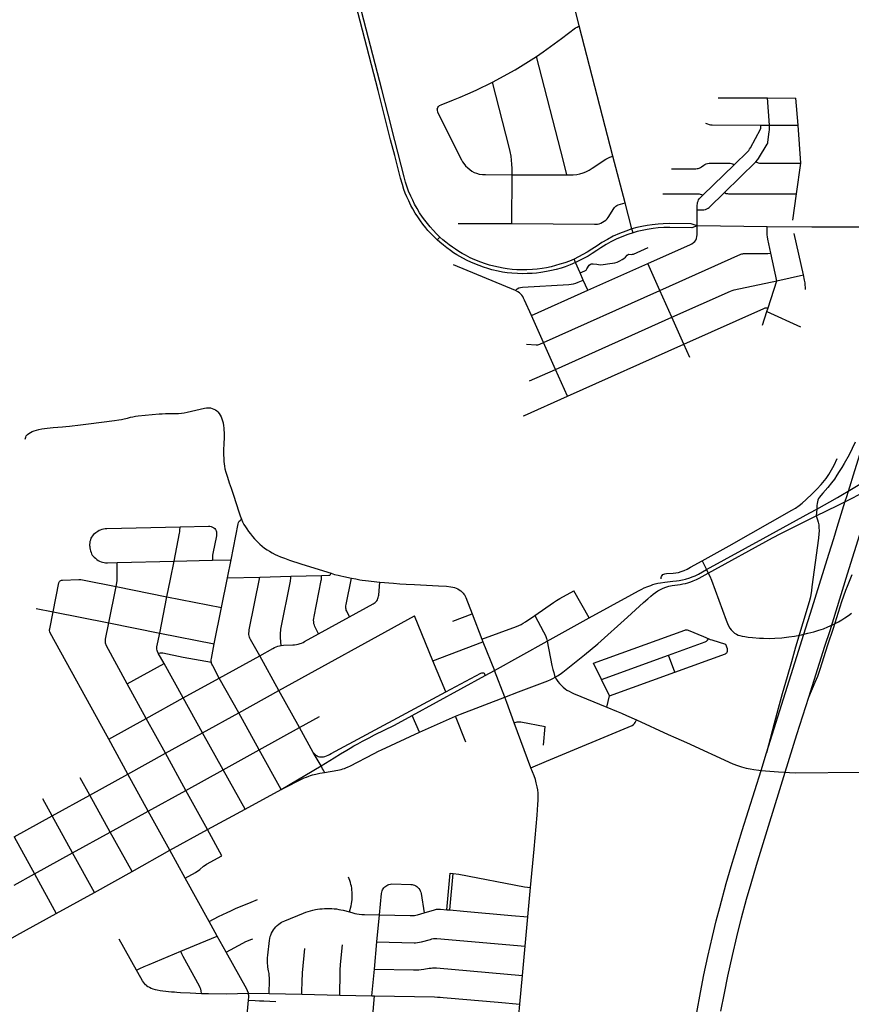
# Model space of a CAD drawing. Extents: x 1410746 to 1533160, y 578873 to 704954.
# Tile 30 of 227: x 1473799 to 1481427, y 612188 to 621221. Entities that reach past the tile are written whole.
import ezdxf

# ---------------------------------------------------------------- set-up
doc = ezdxf.new("R2010")
doc.units = 0
doc.header["$MEASUREMENT"] = 0
doc.layers.add('MC_STREETS', color=254, linetype='CONTINUOUS')

msp = doc.modelspace()

# ---------------------------------------------------------------- linework, layer by layer
at = {"layer": 'MC_STREETS'}
for p, q in [((1479240.46955, 619969.123575), (1478932.5395, 621162.871325)), ((1478786.45695, 619922.124575), (1478539.5636, 620882.492575)), ((1480206.658575, 620505.297225), (1480659.607725, 620502.493925)), ((1480659.607725, 620502.493925), (1480918.107025, 620501.3654)), ((1480676.133775, 620253.0261), (1480659.607725, 620502.493925)), ((1480940.437625, 620252.6356), (1480918.107025, 620501.3654)), ((1480598.96925, 620253.1858), (1480676.133775, 620253.0261)), ((1480676.133775, 620253.0261), (1480940.437625, 620252.6356)), ((1480963.573025, 619904.097725), (1480940.437625, 620252.6356)), ((1478818.1132, 619796.214675), (1478786.45695, 619922.124575)), ((1479351.519875, 619542.022775), (1479240.46955, 619969.123575)), ((1480264.96625, 619636.421625), (1480552.3676, 619917.2155)), ((1480925.80485, 619623.068025), (1480963.573025, 619904.097725)), ((1480064.821725, 619610.31155), (1480353.065125, 619889.924325)), ((1478313.4285, 619349.544775), (1478316.2999, 619798.605075)), ((1478316.2999, 619798.605075), (1478818.1132, 619796.214675)), ((1480889.947775, 619381.3046), (1480925.80485, 619623.068025)), ((1479415.227, 619301.32295), (1479351.519875, 619542.022775)), ((1480012.863275, 619328.75475), (1480012.41405, 619477.816625)), ((1479425.136675, 619266.29345), (1479415.227, 619301.32295)), ((1480655.204325, 619320.610275), (1480012.863275, 619328.75475)), ((1477629.298, 619200.9885), (1477654.025275, 619225.3819)), ((1480987.976925, 618881.023175), (1480904.41225, 619259.327825)), ((1478898.633725, 618993.896725), (1478884.89445, 619025.28175)), ((1480743.7672, 618825.20645), (1480687.642275, 619078.6167)), ((1478348.19755, 618734.92775), (1477778.4306, 618972.425225)), ((1478940.415125, 618898.005175), (1478898.633725, 618993.896725)), ((1479009.6928, 618739.340425), (1479562.227025, 618983.253575)), ((1479671.96485, 618736.3723), (1479562.227025, 618983.253575)), ((1478968.682125, 618831.15525), (1478940.415125, 618898.005175)), ((1479009.6928, 618739.340425), (1478968.682125, 618831.15525)), ((1480664.05465, 618577.1142), (1480743.7672, 618825.20645)), ((1480743.7672, 618825.20645), (1480987.976925, 618881.023175)), ((1478493.460675, 618506.107425), (1479009.6928, 618739.340425)), ((1478604.117575, 618259.28435), (1479671.96485, 618736.3723)), ((1479781.87215, 618490.89415), (1479671.96485, 618736.3723)), ((1480653.548175, 618544.17545), (1480664.05465, 618577.1142)), ((1478604.117575, 618259.28435), (1478493.460675, 618506.107425)), ((1478713.69175, 618012.21105), (1479781.87215, 618490.89415)), ((1479892.204575, 618245.0465), (1479781.87215, 618490.89415)), ((1480611.205425, 618417.839875), (1480653.548175, 618544.17545)), ((1480653.548175, 618544.17545), (1480961.514125, 618401.96945)), ((1478713.69175, 618012.21105), (1478604.117575, 618259.28435)), ((1478824.33895, 617766.71375), (1479892.204575, 618245.0465)), ((1479945.86875, 618121.768825), (1479892.204575, 618245.0465)), ((1478474.1884, 617906.357), (1478713.69175, 618012.21105)), ((1478824.33895, 617766.71375), (1478713.69175, 618012.21105)), ((1481110.21395, 616729.155325), (1481105.89795, 616668.600625)), ((1474691.737575, 616239.882575), (1475216.64775, 616252.843325)), ((1475216.64775, 616252.843325), (1475561.90615, 616261.923175)), ((1475705.759925, 616100.661075), (1475738.14075, 616264.695475)), ((1480060.132375, 616257.7032), (1480099.68255, 616175.9538)), ((1476001.442325, 616107.30965), (1476286.104175, 616114.693425)), ((1476286.104175, 616114.693425), (1476567.093775, 616121.203825)), ((1480099.68255, 616175.9538), (1480115.029375, 616143.3932)), ((1474615.69745, 615686.6981), (1474682.574225, 616021.0608)), ((1474682.574225, 616021.0608), (1475150.3128, 615927.089525)), ((1475650.7683, 615828.2459), (1475705.759925, 616100.661075)), ((1475705.759925, 616100.661075), (1476001.442325, 616107.30965)), ((1479022.67595, 615731.974275), (1478880.69485, 615981.818025)), ((1475083.49805, 615593.2336), (1475150.3128, 615927.089525)), ((1475150.3128, 615927.089525), (1475650.7683, 615828.2459)), ((1473948.69715, 615819.656), (1474105.922175, 615788.561025)), ((1474105.922175, 615788.561025), (1474615.69745, 615686.6981)), ((1475583.348175, 615493.65145), (1475650.7683, 615828.2459)), ((1476176.9672, 615066.44075), (1477419.9405, 615750.90915)), ((1477589.097175, 615338.711275), (1477419.9405, 615750.90915)), ((1477772.66205, 615703.350075), (1477949.9372, 615770.8972)), ((1477949.9372, 615770.8972), (1478038.076375, 615537.9336)), ((1474615.69745, 615686.6981), (1475083.49805, 615593.2336)), ((1476541.0041, 615586.9687), (1476823.025825, 615742.468425)), ((1478636.0689, 615518.451875), (1479022.67595, 615731.974275)), ((1475083.49805, 615593.2336), (1475583.348175, 615493.65145)), ((1477589.097175, 615338.711275), (1478047.633125, 615514.495925)), ((1478038.076375, 615537.9336), (1478047.633125, 615514.495925)), ((1478047.633125, 615514.495925), (1478155.3524, 615250.317275)), ((1478155.3524, 615250.317275), (1478636.0689, 615518.451875)), ((1475124.2912, 615313.2606), (1475070.373575, 615408.432825)), ((1479135.861525, 615169.124025), (1479751.676475, 615391.2464)), ((1479808.61765, 615235.58755), (1479751.676475, 615391.2464)), ((1474786.270375, 615126.54185), (1475124.2912, 615313.2606)), ((1475299.628175, 614998.611125), (1475124.2912, 615313.2606)), ((1475629.969475, 615180.846925), (1476000.489375, 615384.8751)), ((1476176.9672, 615066.44075), (1476000.489375, 615384.8751)), ((1477707.434025, 615053.11155), (1477589.097175, 615338.711275)), ((1479135.861525, 615169.124025), (1479062.34015, 615318.844375)), ((1478068.811625, 615205.701525), (1478155.3524, 615250.317275)), ((1478248.808425, 615005.271075), (1478155.3524, 615250.317275)), ((1479210.6852, 615019.019625), (1479808.61765, 615235.58755)), ((1474959.4108, 614811.191625), (1474786.270375, 615126.54185)), ((1475299.628175, 614998.611125), (1475629.969475, 615180.846925)), ((1475808.02105, 614861.6989), (1475629.969475, 615180.846925)), ((1477399.323275, 614837.303375), (1478068.811625, 615205.701525)), ((1479210.6852, 615019.019625), (1479135.861525, 615169.124025)), ((1475808.02105, 614861.6989), (1476176.9672, 615066.44075)), ((1476364.466875, 614726.50125), (1476176.9672, 615066.44075)), ((1474959.4108, 614811.191625), (1475299.628175, 614998.611125)), ((1475476.3132, 614679.914075), (1475299.628175, 614998.611125)), ((1479184.8778, 614915.315125), (1479210.6852, 615019.019625)), ((1475476.3132, 614679.914075), (1475808.02105, 614861.6989)), ((1475995.3372, 614522.441), (1475808.02105, 614861.6989)), ((1474615.84835, 614621.208), (1474959.4108, 614811.191625)), ((1475136.35455, 614491.400775), (1474959.4108, 614811.191625)), ((1476364.466875, 614726.50125), (1476548.332025, 614827.428275)), ((1477465.94, 614685.888475), (1477399.323275, 614837.303375)), ((1477465.94, 614685.888475), (1477796.6393, 614830.963725)), ((1477890.63895, 614593.646225), (1477796.6393, 614830.963725)), ((1478488.5109, 614358.597725), (1478335.82535, 614770.270925)), ((1475136.35455, 614491.400775), (1475476.3132, 614679.914075)), ((1475664.7844, 614340.059825), (1475476.3132, 614679.914075)), ((1475995.3372, 614522.441), (1476364.466875, 614726.50125)), ((1476492.51415, 614498.592825), (1476364.466875, 614726.50125)), ((1478603.94205, 614566.305425), (1478619.9032, 614737.90815)), ((1474789.589125, 614300.194125), (1474615.84835, 614621.208)), ((1474789.589125, 614300.194125), (1475136.35455, 614491.400775)), ((1475323.50995, 614151.021025), (1475136.35455, 614491.400775)), ((1475664.7844, 614340.059825), (1475995.3372, 614522.441)), ((1476197.088275, 614159.89555), (1475995.3372, 614522.441)), ((1476563.115575, 614375.64115), (1476492.51415, 614498.592825)), ((1475323.50995, 614151.021025), (1475664.7844, 614340.059825)), ((1475866.68095, 613977.81035), (1475664.7844, 614340.059825)), ((1476197.088275, 614159.89555), (1476563.115575, 614375.64115)), ((1474441.158025, 614107.1553), (1474354.17885, 614265.74905)), ((1474441.158025, 614107.1553), (1474789.589125, 614300.194125)), ((1474977.311875, 613960.10745), (1474789.589125, 614300.194125)), ((1474977.311875, 613960.10745), (1475323.50995, 614151.021025)), ((1475522.3483, 613791.229725), (1475323.50995, 614151.021025)), ((1475866.68095, 613977.81035), (1476197.088275, 614159.89555)), ((1474096.307825, 613916.51555), (1474010.0231, 614074.1086)), ((1474096.307825, 613916.51555), (1474441.158025, 614107.1553)), ((1474630.0333, 613767.986575), (1474441.158025, 614107.1553)), ((1474630.0333, 613767.986575), (1474977.311875, 613960.10745)), ((1475176.3964, 613601.187775), (1474977.311875, 613960.10745)), ((1475522.3483, 613791.229725), (1475866.68095, 613977.81035)), ((1473747.92245, 613723.83455), (1474096.307825, 613916.51555)), ((1474283.6362, 613576.912325), (1474096.307825, 613916.51555)), ((1474283.6362, 613576.912325), (1474630.0333, 613767.986575)), ((1474830.062375, 613406.4887), (1474630.0333, 613767.986575)), ((1475176.3964, 613601.187775), (1475522.3483, 613791.229725)), ((1475654.3177, 613551.444675), (1475522.3483, 613791.229725)), ((1473747.92245, 613723.83455), (1473935.41935, 613384.3185)), ((1474830.062375, 613406.4887), (1475176.3964, 613601.187775)), ((1475318.25095, 613346.771775), (1475176.3964, 613601.187775)), ((1473935.41935, 613384.3185), (1474283.6362, 613576.912325)), ((1474484.195, 613214.0155), (1474283.6362, 613576.912325)), ((1474484.195, 613214.0155), (1474830.062375, 613406.4887)), ((1473748.276125, 613280.336975), (1473935.41935, 613384.3185)), ((1473935.41935, 613384.3185), (1474134.061525, 613021.55295)), ((1475537.31955, 612947.588375), (1475318.25095, 613346.771775)), ((1477743.9223, 613053.532375), (1477773.746925, 613388.9086)), ((1478460.615725, 612989.988025), (1478485.1433, 613258.991275)), ((1474134.061525, 613021.55295), (1474484.195, 613214.0155)), ((1477717.7648, 613055.745725), (1477743.9223, 613053.532375)), ((1477076.24435, 612760.8502), (1477098.839925, 613008.55905)), ((1478309.635525, 613003.062775), (1478460.615725, 612989.988025)), ((1478436.275875, 612721.067), (1478460.615725, 612989.988025)), ((1475611.6202, 612813.41305), (1475537.31955, 612947.588375)), ((1474870.63085, 612502.336175), (1474713.0438, 612784.817025)), ((1475693.569425, 612665.377525), (1475611.6202, 612813.41305)), ((1477053.166275, 612511.55995), (1477076.24435, 612760.8502)), ((1478411.6054, 612452.341525), (1478436.275875, 612721.067)), ((1477028.6818, 612267.3232), (1477053.166275, 612511.55995)), ((1478387.984525, 612189.6322), (1478411.6054, 612452.341525)), ((1475880.335125, 612026.236475), (1475898.332775, 612226.86005)), ((1475896.69065, 612290.885475), (1476088.14295, 612286.62695)), ((1476088.14295, 612286.62695), (1476387.382225, 612280.3063)), ((1476387.382225, 612280.3063), (1476734.18915, 612273.332375)), ((1476734.18915, 612273.332375), (1477028.6818, 612267.3232)), ((1477028.6818, 612267.3232), (1477055.12175, 612266.783675)), ((1477036.0302, 612049.57185), (1477055.12175, 612266.783675)), ((1478355.556725, 611822.26375), (1478387.984525, 612189.6322))]:
    msp.add_line(p, q, dxfattribs=at)
for points in [[(1478932.5395, 621162.871325), (1478851.30285, 621491.11765), (1478664.4309, 622220.189975)], [(1477629.298, 619200.9885), (1477594.5044, 619234.10655), (1477565.85135, 619263.735775), (1477544.3913, 619287.1098), (1477524.6765, 619311.134275), (1477496.912775, 619345.552175), (1477474.96595, 619375.121675), (1477449.769825, 619411.311575), (1477427.21045, 619446.18885), (1477405.21525, 619484.39845), (1477387.645275, 619517.435375), (1477367.188225, 619558.38365), (1477350.6005, 619594.890225), (1477335.624125, 619630.666375), (1477323.742175, 619662.575825), (1477309.480375, 619707.48665), (1477292.1973, 619766.659175), (1477239.1764, 619974.9347), (1477201.3931, 620118.781075), (1477086.002475, 620571.6668), (1476798.80515, 621682.5855)], [(1477654.025275, 619225.3819), (1477622.626, 619256.369475), (1477590.9892, 619289.763875), (1477565.36965, 619319.455775), (1477538.55415, 619350.693975), (1477514.82655, 619381.15905), (1477494.321225, 619410.452375), (1477467.960725, 619449.577575), (1477443.658275, 619488.300575), (1477421.085825, 619529.175825), (1477403.804875, 619564.53525), (1477385.93595, 619601.444825), (1477366.895275, 619647.1424), (1477354.1222, 619683.711275), (1477338.853175, 619731.62765), (1477325.966925, 619777.656625), (1477240.945425, 620111.557225), (1477177.660425, 620355.45495), (1477120.30045, 620579.863775), (1476833.30765, 621691.3377)], [(1478769.614975, 621047.472575), (1478898.8557, 621144.84675), (1478911.95565, 621153.2751), (1478932.5395, 621162.871325)], [(1478539.5636, 620882.492575), (1478602.27555, 620925.419975), (1478769.614975, 621047.472575)], [(1478137.519275, 620646.8721), (1478343.484075, 620759.369725), (1478539.5636, 620882.492575)], [(1477629.599425, 620400.34235), (1477635.741375, 620414.432725), (1477641.88335, 620423.826325), (1477650.91565, 620432.13605), (1477663.92215, 620439.723175), (1477777.304275, 620484.452475), (1477840.10675, 620509.93425), (1477910.104525, 620540.1784), (1477986.183125, 620573.683925), (1478137.519275, 620646.8721)], [(1478316.2999, 619798.605075), (1478316.25105, 619856.796425), (1478314.22, 619895.38625), (1478311.17345, 619932.452775), (1478306.095825, 619969.01155), (1478298.479425, 620012.678975), (1478289.8475, 620051.77655), (1478137.519275, 620646.8721)], [(1477629.599425, 620400.34235), (1477628.51555, 620387.697125), (1477630.6833, 620374.329325), (1477637.18655, 620358.793775), (1477852.240925, 619934.416425), (1477862.31035, 619916.36085), (1477873.07425, 619901.083075), (1477889.740925, 619881.291425), (1477909.18535, 619861.846975), (1477928.282575, 619845.527525), (1477947.727025, 619830.9442), (1477968.56035, 619819.833075), (1477990.782575, 619811.49975), (1478014.740925, 619804.902525), (1478043.907575, 619800.73585), (1478071.716725, 619799.317675), (1478316.2999, 619798.605075)], [(1480088.6145, 620272.557825), (1480108.1037, 620264.2053), (1480122.277675, 620259.9025), (1480136.45165, 620257.624525), (1480150.6154, 620256.789175), (1480598.96925, 620253.1858)], [(1480353.065125, 619889.924325), (1480476.886325, 620011.5751), (1480486.058825, 620021.876525), (1480493.9613, 620032.460175), (1480501.24235, 620044.82275), (1480593.235925, 620216.179725), (1480596.6238, 620226.603975), (1480598.048475, 620238.6171), (1480598.96925, 620253.1858)], [(1480552.3676, 619917.2155), (1480569.582475, 619937.02475), (1480576.907175, 619946.93745), (1480656.7941, 620077.68255), (1480659.31315, 620083.28045), (1480661.41235, 620089.9979), (1480662.951775, 620098.11485), (1480674.26665, 620193.19035), (1480676.183575, 620209.397), (1480676.948675, 620223.991975), (1480676.133775, 620253.0261)], [(1478818.1132, 619796.214675), (1478848.4061, 619796.4784), (1478877.343525, 619797.6665), (1478909.40065, 619801.575925), (1478938.5909, 619807.830975), (1478967.2599, 619816.43165), (1478991.237575, 619825.292975), (1479022.51285, 619840.40935), (1479050.9212, 619857.871375), (1479174.61665, 619940.65135), (1479187.085925, 619948.222), (1479199.48225, 619954.57935), (1479211.10045, 619959.363325), (1479240.46955, 619969.123575)], [(1479778.80355, 619853.8002), (1480001.951475, 619853.000025), (1480013.540725, 619854.2309), (1480022.914175, 619855.897275), (1480032.7042, 619859.23005), (1480043.952325, 619864.645825), (1480054.57555, 619871.311375), (1480073.947325, 619886.308875), (1480084.15395, 619892.974425), (1480096.026975, 619898.1819), (1480109.149775, 619901.931275), (1480123.5224, 619903.38935), (1480139.353075, 619904.22255), (1480317.1114, 619903.4803), (1480328.46365, 619902.2783), (1480339.7263, 619898.86905), (1480353.065125, 619889.924325)], [(1480552.3676, 619917.2155), (1480572.743225, 619907.119675), (1480585.755575, 619903.996725), (1480599.285375, 619903.50055), (1480963.573025, 619904.097725)], [(1480012.41405, 619477.816625), (1480061.908375, 619475.9639), (1480073.7801, 619477.14625), (1480089.16995, 619479.669375), (1480101.6097, 619484.433525), (1480113.5201, 619490.52105), (1480124.107125, 619498.461325), (1480264.96625, 619636.421625)], [(1480264.96625, 619636.421625), (1480280.724425, 619626.84315), (1480290.3029, 619624.68025), (1480302.044425, 619623.87075), (1480925.80485, 619623.068025)], [(1479698.947825, 619623.458325), (1480030.98175, 619622.5385), (1480042.3537, 619621.129475), (1480053.17165, 619618.078275), (1480064.821725, 619610.31155)], [(1480012.41405, 619477.816625), (1480014.111475, 619519.992125), (1480015.252225, 619532.426025), (1480017.22175, 619544.959325), (1480021.160775, 619556.77645), (1480027.06935, 619568.23545), (1480034.768375, 619580.052575), (1480043.613375, 619590.4664), (1480064.821725, 619610.31155)], [(1478313.4285, 619349.544775), (1479070.3151, 619343.740525), (1479083.760225, 619344.729125), (1479098.589375, 619345.91545), (1479113.41855, 619349.27675), (1479129.236325, 619354.2198), (1479146.240425, 619361.93095), (1479161.267325, 619371.026175), (1479175.107875, 619381.9009), (1479186.57575, 619393.3688), (1479196.461875, 619405.627575), (1479247.77445, 619487.26535), (1479254.21785, 619496.832825), (1479260.66125, 619503.861975), (1479267.299925, 619509.914875), (1479276.672125, 619516.748775), (1479289.277975, 619522.688075), (1479351.519875, 619542.022775)], [(1477820.9839, 619352.351225), (1477881.188525, 619351.9887), (1478313.4285, 619349.544775)], [(1479415.227, 619301.32295), (1479357.6127, 619280.81225), (1479301.809575, 619259.357725), (1479244.26945, 619233.9623), (1479190.45, 619205.142875), (1479139.75555, 619175.9762), (1479094.9639, 619147.503975), (1479047.741675, 619116.253975), (1479003.1942, 619088.425725), (1478964.061125, 619065.2123), (1478925.866675, 619045.073425), (1478884.89445, 619025.28175)], [(1480012.863275, 619328.75475), (1479959.20685, 619347.17895), (1479761.977775, 619349.934525), (1479701.610825, 619348.68685), (1479655.033325, 619346.115075), (1479601.43645, 619339.8093), (1479555.57545, 619332.66515), (1479506.2576, 619323.6773), (1479459.15355, 619313.18205), (1479415.227, 619301.32295)], [(1480012.863275, 619328.75475), (1479964.37855, 619310.977), (1479764.069575, 619314.306175), (1479706.786825, 619313.40845), (1479655.38055, 619310.003975), (1479609.2, 619304.79565), (1479555.033325, 619296.4623), (1479507.811125, 619287.434525), (1479464.061125, 619277.365075), (1479425.136675, 619266.29345)], [(1479562.227025, 618983.253575), (1479952.650675, 619159.121725), (1479965.84275, 619165.71775), (1479980.6838, 619175.6118), (1479991.127525, 619186.605175), (1479999.922225, 619199.247575), (1480006.243425, 619213.264125), (1480011.465275, 619230.303875), (1480013.1143, 619248.44295), (1480012.863275, 619328.75475)], [(1480687.642275, 619078.6167), (1480661.26215, 619206.420325), (1480657.62745, 619230.04585), (1480656.113, 619247.916425), (1480655.204325, 619269.421675), (1480655.204325, 619320.610275)], [(1482019.51315, 619317.8521), (1481925.403025, 619317.681625), (1481828.845975, 619317.506725), (1481066.2463, 619316.1253), (1480655.204325, 619320.610275)], [(1478898.633725, 618993.896725), (1478849.477775, 618972.8512), (1478803.357075, 618953.99595), (1478764.702625, 618941.11115), (1478721.44645, 618929.146675), (1478678.190275, 618918.5627), (1478630.033325, 618909.309525), (1478578.64445, 618900.9762), (1478538.366675, 618896.4623), (1478501.218175, 618893.35625), (1478452.95, 618890.90675), (1478412.672225, 618890.2123), (1478364.061125, 618891.948425), (1478314.408325, 618895.073425), (1478269.616675, 618899.5873), (1478228.64445, 618905.8373), (1478186.63055, 618913.823425), (1478131.422225, 618927.017875), (1478092.533325, 618937.78175), (1478052.95, 618949.934525), (1478014.408325, 618964.517875), (1477974.13055, 618979.448425), (1477938.01945, 618994.7262), (1477904.3389, 619011.04565), (1477864.408325, 619031.878975), (1477836.63055, 619047.15675), (1477810.241675, 619063.128975), (1477778.991675, 619082.573425), (1477749.825, 619102.7123), (1477718.575, 619126.323425), (1477686.957875, 619150.706175), (1477652.141, 619180.15935), (1477629.298, 619200.9885)], [(1478884.89445, 619025.28175), (1478841.14445, 619006.184525), (1478798.6477, 618990.723175), (1478755.030275, 618976.720075), (1478714.061125, 618964.17065), (1478673.2339, 618953.430275), (1478632.811125, 618945.073425), (1478590.45, 618938.128975), (1478546.528025, 618932.534825), (1478503.991675, 618928.40675), (1478450.8653, 618925.4653), (1478409.547225, 618925.628975), (1478358.158325, 618926.67065), (1478315.9177, 618930.38875), (1478270.311125, 618935.003975), (1478233.852775, 618940.559525), (1478191.14445, 618948.892875), (1478147.269075, 618959.568375), (1478109.547225, 618969.03175), (1478073.0889, 618980.8373), (1478028.991675, 618995.767875), (1477974.477775, 619017.990075), (1477932.116675, 619036.740075), (1477889.1036, 619059.127), (1477856.76945, 619076.67065), (1477827.562425, 619094.8606), (1477796.352775, 619114.517875), (1477767.88055, 619133.615075), (1477738.405075, 619155.44955), (1477708.50555, 619178.753975), (1477680.727775, 619202.017875), (1477654.025275, 619225.3819)], [(1479425.136675, 619266.29345), (1479378.723975, 619251.32895), (1479322.39445, 619229.79565), (1479269.616675, 619206.878975), (1479220.311125, 619181.878975), (1479179.864675, 619159.187375), (1479131.075, 619129.1012), (1479091.8389, 619103.40675), (1479048.783325, 619074.5873), (1479012.672225, 619052.017875), (1478975.643725, 619031.75885), (1478940.10705, 619013.49905), (1478898.633725, 618993.896725)], [(1478940.415125, 618898.005175), (1478981.9378, 618916.5851), (1478993.750775, 618924.228775), (1479001.741925, 618933.957125), (1479008.690725, 618944.7278), (1479016.334425, 618960.710075), (1479023.630675, 618970.090975), (1479034.40135, 618978.0821), (1479045.51945, 618980.5142), (1479059.417075, 618980.5142), (1479092.076525, 618976.69235), (1479108.753675, 618973.912825), (1479127.168025, 618972.8705), (1479151.836325, 618974.6077), (1479212.9859, 618982.598825), (1479237.30675, 618987.115575), (1479256.76345, 618991.28485), (1479280.041975, 618997.5388), (1479305.0577, 619009.004325), (1479326.59905, 619020.12245), (1479341.19155, 619030.198225), (1479355.78405, 619043.053525), (1479371.07145, 619061.4679), (1479379.0626, 619067.721825), (1479387.77965, 619069.31675), (1479409.984825, 619068.069275), (1479419.365725, 619068.76415), (1479428.05175, 619070.50135), (1479565.29085, 619130.95605)], [(1479671.96485, 618736.3723), (1480415.455525, 619069.878175), (1480422.463, 619072.41065), (1480430.848825, 619074.076025), (1480439.289825, 619074.65535), (1480660.2484, 619074.78815), (1480687.642275, 619078.6167)], [(1478348.19755, 618734.92775), (1478363.3572, 618751.7718), (1478378.51685, 618759.85695), (1478393.002725, 618764.2364), (1478411.022625, 618766.88585), (1478836.432375, 618792.4428), (1478857.2657, 618794.265725), (1478878.826675, 618798.640875), (1478899.4532, 618803.901125), (1478921.86235, 618811.655625), (1478968.682125, 618831.15525)], [(1479781.87215, 618490.89415), (1480317.893575, 618730.9011), (1480334.82605, 618736.54525), (1480353.1696, 618741.13115), (1480743.7672, 618825.20645)], [(1481007.322225, 618745.726875), (1481006.5778, 618766.322725), (1481005.585225, 618784.685275), (1481003.1038, 618807.018125), (1480998.91615, 618832.20185), (1480987.976925, 618881.023175)], [(1478493.460675, 618506.107425), (1478430.70025, 618646.211575), (1478420.804425, 618666.7845), (1478413.51275, 618680.06575), (1478404.19835, 618693.760825), (1478394.013375, 618706.29285), (1478382.8963, 618715.051775), (1478368.4104, 618724.14755), (1478348.19755, 618734.92775)], [(1479892.204575, 618245.0465), (1480625.794975, 618571.80415), (1480637.694975, 618575.99315), (1480649.42785, 618578.264025), (1480664.05465, 618577.1142)], [(1478449.06285, 618244.528675), (1478537.698625, 618238.994025), (1478550.8845, 618238.36615), (1478561.872725, 618239.935875), (1478569.71415, 618243.0909), (1478604.117575, 618259.28435)], [(1480650.035075, 614495.167525), (1480927.669025, 615378.036825), (1480992.01365, 615584.4588), (1481066.858375, 615824.5658), (1481135.52655, 616043.65885), (1481177.125675, 616180.156025), (1481220.4675, 616316.432675), (1481265.7169, 616460.035875), (1481298.36745, 616565.3001), (1481372.4586, 616802.258775), (1481386.6756, 616847.727675), (1481401.81075, 616896.0437), (1481460.86745, 617084.57095), (1481524.688525, 617290.73445), (1481602.0133, 617537.1751), (1481629.1814, 617624.428), (1481658.46985, 617719.623875), (1481683.40215, 617808.0495), (1481703.9956, 617885.846975), (1481739.096975, 618034.5328)], [(1481036.732175, 615006.842775), (1481184.262475, 615472.329525), (1481232.03565, 615618.34435), (1481286.96055, 615798.85585), (1481391.3648, 616136.732525), (1481520.24245, 616547.591775), (1481615.189625, 616850.16315), (1481647.635875, 616956.3805), (1481673.13565, 617039.857525), (1481680.822675, 617067.865), (1481733.031475, 617258.0867), (1481774.69815, 617426.8367), (1481804.274575, 617562.592475), (1481835.63565, 617724.232525), (1481859.07315, 617864.3367), (1481879.90105, 618013.291725)], [(1478417.6782, 617587.814675), (1478429.662425, 617589.528625), (1478824.33895, 617766.71375)], [(1473849.929875, 617372.728725), (1473854.09655, 617390.697475), (1473859.482575, 617402.769625), (1473869.461125, 617414.6558), (1473881.700725, 617425.3329), (1473896.804875, 617434.7079), (1473913.47155, 617442.7808), (1473931.700725, 617450.3329), (1473953.3153, 617456.322475), (1473975.97155, 617462.05165), (1474002.013225, 617467.5204), (1474026.7528, 617471.42665), (1474052.013225, 617474.55165), (1474078.054875, 617477.67665), (1474106.4403, 617480.0204), (1474193.15905, 617486.5308), (1474221.804875, 617489.134975), (1474256.700725, 617492.259975), (1474357.742375, 617502.93705), (1474429.8778, 617512.05165), (1474668.419475, 617543.041225), (1474707.22155, 617548.509975), (1474731.4403, 617552.93705), (1474757.742375, 617558.4058), (1474788.211125, 617566.478725), (1474814.2528, 617573.24955), (1474837.429875, 617578.7183), (1474860.086125, 617582.62455), (1474885.34655, 617586.009975), (1475077.013225, 617603.978725), (1475106.4403, 617605.541225), (1475136.1278, 617606.5829), (1475167.1789, 617607.71675), (1475229.09655, 617607.884975), (1475255.919475, 617608.666225), (1475281.961125, 617611.009975), (1475306.700725, 617614.6558), (1475334.8381, 617620.934025), (1475492.898625, 617657.103725), (1475512.169475, 617659.7079), (1475532.22155, 617660.48915), (1475549.669475, 617658.92665), (1475563.992375, 617655.2808), (1475579.356975, 617649.0308), (1475594.200725, 617641.2183), (1475607.481975, 617631.322475), (1475617.3778, 617621.947475), (1475628.836125, 617608.666225), (1475638.816775, 617593.21125), (1475646.544475, 617578.197475), (1475653.575725, 617560.228725), (1475659.5653, 617540.9579), (1475664.020775, 617520.83995), (1475668.324225, 617495.98305), (1475671.03815, 617476.257375), (1475672.586125, 617456.322475), (1475673.61655, 617435.0396), (1475673.367375, 617414.6558), (1475673.367375, 617396.166225), (1475670.5028, 617321.166225), (1475669.200725, 617282.62455), (1475669.200725, 617235.48915), (1475670.35155, 617190.146375), (1475671.87345, 617166.942925), (1475673.80495, 617145.93175), (1475677.013225, 617124.0308), (1475682.22155, 617100.072475), (1475690.294475, 617070.384975), (1475704.617375, 617022.728725), (1475720.763225, 616971.68705), (1475737.45875, 616922.19715), (1475760.34655, 616857.884975), (1475810.606975, 616704.49955), (1475822.586125, 616669.0829), (1475834.044475, 616638.61415)], [(1481463.102825, 617344.6423), (1481408.93615, 617229.71175), (1481361.019475, 617149.1562), (1481340.533375, 617114.08675), (1481315.8806, 617074.503425), (1481295.04725, 617040.82285), (1481273.432675, 617006.9687), (1481247.1306, 616972.333275), (1481211.1931, 616928.32285), (1481167.4431, 616877.5416), (1481147.391, 616854.364525), (1481136.4535, 616840.56245), (1481127.338925, 616826.933975), (1481120.5681, 616812.177025), (1481116.66185, 616798.114525), (1481114.057675, 616781.9687), (1481112.631675, 616764.7896), (1481110.21395, 616729.155325)], [(1480060.132375, 616257.7032), (1480305.611225, 616394.03085), (1480881.832225, 616719.971225), (1480916.245425, 616740.8448), (1480948.15165, 616762.679575), (1480976.623875, 616785.94345), (1481012.04055, 616817.8879), (1481068.29055, 616871.360125), (1481109.957225, 616912.33235), (1481152.318325, 616956.08235), (1481195.6343, 617010.335825), (1481221.675975, 617048.35665), (1481246.849575, 617089.6761), (1481270.113475, 617135.335825), (1481296.155125, 617195.9261)], [(1481110.21395, 616729.155325), (1481300.4292, 616838.3923), (1481445.7417, 616923.808975), (1481587.274175, 617009.36865), (1481741.448425, 617107.79785), (1481911.593825, 617218.86595), (1481994.8151, 617279.935425)], [(1481105.89795, 616668.600625), (1481299.38755, 616764.9548), (1481427.758275, 616828.156175), (1481499.3374, 616865.0884), (1481544.875575, 616890.08145), (1481588.360925, 616917.022325), (1481735.435925, 617012.933975), (1481996.82365, 617183.15255)], [(1480099.68255, 616175.9538), (1480619.796025, 616461.1056), (1481048.33765, 616696.204425), (1481110.21395, 616729.155325)], [(1480115.029375, 616143.3932), (1480703.51615, 616466.97135), (1480782.089025, 616507.204675), (1481105.89795, 616668.600625)], [(1481105.89795, 616668.600625), (1481116.66185, 616633.270775), (1481123.17225, 616609.57285), (1481128.033375, 616586.308975), (1481130.90155, 616561.9314), (1481131.939625, 616531.36105), (1481130.377125, 616504.79855), (1481125.95005, 616464.17355), (1481066.314625, 616016.777725), (1481061.88755, 615983.965225), (1481055.463925, 615943.68745), (1481049.995175, 615914.26035), (1481041.0542, 615880.058975), (1480983.3285, 615688.99995), (1480916.66185, 615464.520775), (1480877.59935, 615328.9305), (1480838.363225, 615191.083275), (1480792.877125, 615035.006875), (1480755.1804, 614900.95795), (1480719.439625, 614765.215225), (1480650.035075, 614495.167525)], [(1474442.38315, 616391.4573), (1474442.904, 616406.561475), (1474444.4665, 616421.665625), (1474446.81025, 616435.467725), (1474450.7165, 616449.530225), (1474455.924825, 616462.811475), (1474461.654, 616474.790625), (1474468.68525, 616486.248975), (1474476.49775, 616496.405225), (1474485.612325, 616506.040625), (1474496.029, 616515.67605), (1474506.18525, 616522.967725), (1474517.38315, 616529.998975), (1474529.1019, 616536.248975), (1474540.56025, 616541.196875), (1474554.62275, 616546.1448), (1474568.68525, 616549.530225), (1474583.268575, 616551.61355), (1474598.702325, 616552.60665), (1475269.995575, 616568.5267)], [(1475216.64775, 616252.843325), (1475266.380175, 616509.407875), (1475268.510525, 616521.89465), (1475269.28485, 616533.145175), (1475269.995575, 616568.5267)], [(1475269.995575, 616568.5267), (1475531.634675, 616574.604175), (1475543.89715, 616573.42855), (1475556.917975, 616571.0848), (1475569.15755, 616566.6577), (1475580.355475, 616559.886875), (1475588.069625, 616551.984575), (1475594.9388, 616542.9598), (1475600.40755, 616533.06395), (1475603.53255, 616523.42855), (1475605.8763, 616511.18895), (1475605.6159, 616498.68895), (1475603.792975, 616487.230625), (1475570.34445, 616324.7177), (1475567.8635, 616306.969225), (1475566.718425, 616289.602425), (1475566.899125, 616262.001725)], [(1475738.14075, 616264.695475), (1475803.774775, 616596.4076), (1475807.404975, 616608.432575), (1475813.211125, 616619.3433), (1475820.356725, 616627.082375), (1475834.044475, 616638.61415)], [(1475834.044475, 616638.61415), (1475844.34095, 616614.56815), (1475856.179875, 616590.9579), (1475870.1634, 616567.070525), (1475882.22155, 616548.7704), (1475897.977525, 616526.582375), (1475915.247225, 616503.9861), (1475933.688425, 616481.038525), (1475953.18585, 616458.3532), (1475977.4046, 616433.613625), (1476000.8421, 616410.69695), (1476023.49835, 616391.1657), (1476045.894175, 616373.9782), (1476069.071275, 616358.092775), (1476091.191425, 616343.649775), (1476115.946275, 616328.926125), (1476141.206675, 616315.644875), (1476164.9046, 616304.44695), (1476191.96425, 616293.0619), (1476227.925425, 616279.44695), (1476273.309575, 616263.433675), (1476377.4046, 616229.44695), (1476584.696275, 616163.82195), (1476655.68965, 616142.139175)], [(1474442.38315, 616391.4573), (1474443.1644, 616375.8323), (1474444.987325, 616361.7698), (1474448.893575, 616346.665625), (1474454.1019, 616331.30105), (1474459.049825, 616320.103125), (1474465.299825, 616309.165625), (1474472.8519, 616298.748975), (1474482.2269, 616289.11355), (1474493.424825, 616279.478125), (1474506.18525, 616269.321875), (1474518.424825, 616260.467725), (1474531.18525, 616253.17605), (1474544.987325, 616247.186475), (1474559.049825, 616242.759375), (1474572.8519, 616239.8948), (1474586.654, 616238.3323), (1474603.581075, 616238.071875), (1474691.737575, 616239.882575)], [(1474682.574225, 616021.0608), (1474692.12585, 616071.64765), (1474693.82245, 616084.875175), (1474694.6911, 616099.8652), (1474691.737575, 616239.882575)], [(1475150.3128, 615927.089525), (1475182.14315, 616088.78765), (1475216.64775, 616252.843325)], [(1475561.90615, 616261.923175), (1475566.899125, 616262.001725), (1475738.14075, 616264.695475)], [(1479681.722975, 616090.3046), (1479683.188675, 616102.282525), (1479686.132425, 616112.876525), (1479691.782425, 616122.074175), (1479699.24005, 616130.265975), (1479707.66785, 616134.574175), (1479716.2616, 616137.17835), (1479730.946675, 616139.49265), (1479792.303275, 616144.2096), (1479816.661725, 616146.587775), (1479842.642, 616150.824), (1479865.512775, 616157.471225), (1479894.332225, 616168.235125), (1479920.373875, 616180.3879), (1479950.92945, 616197.054575), (1480060.132375, 616257.7032)], [(1476196.061975, 615480.6179), (1476191.572925, 615548.808), (1476190.9104, 615568.46295), (1476190.98555, 615583.415225), (1476191.747025, 615598.64445), (1476193.26995, 615613.36605), (1476195.479175, 615629.016325), (1476282.762275, 616069.998925), (1476284.281275, 616080.058), (1476285.400025, 616092.336175), (1476286.104175, 616114.693425)], [(1476541.0041, 615586.9687), (1476513.51675, 615640.464925), (1476506.745925, 615654.006575), (1476502.058425, 615664.944075), (1476498.152175, 615679.006575), (1476495.808425, 615695.67325), (1476495.027175, 615712.0795), (1476496.068825, 615728.48575), (1476498.780175, 615744.97015), (1476564.392975, 616074.545925), (1476566.0521, 616086.568425), (1476567.09985, 616100.287925), (1476567.093775, 616121.203825)], [(1476567.093775, 616121.203825), (1476635.7286, 616123.403025), (1476642.508775, 616124.499025), (1476647.5865, 616127.302475), (1476651.36315, 616131.609325), (1476655.68965, 616142.139175)], [(1476655.68965, 616142.139175), (1476687.932625, 616132.315925), (1476719.72055, 616124.0401), (1476746.3243, 616117.574125), (1476772.592375, 616112.047825), (1476841.73095, 616097.262575)], [(1478712.054775, 615187.7268), (1478733.3801, 615200.01655), (1478757.078, 615216.4228), (1478781.557175, 615234.39155), (1478979.47385, 615395.068625), (1479102.3905, 615496.1103), (1479372.963425, 615740.120725), (1479522.182175, 615874.495725), (1479559.682175, 615908.870725), (1479587.508425, 615932.657675), (1479608.6405, 615950.276975), (1479629.73425, 615966.162375), (1479653.17175, 615981.006125), (1479677.3905, 615994.287375), (1479701.869675, 616005.4853), (1479727.3905, 616015.120725), (1479754.213425, 616022.933225), (1479782.85925, 616028.9228), (1479858.064825, 616040.45065), (1479881.020725, 616044.207075), (1479906.063525, 616049.77215), (1479928.3238, 616056.03285), (1479954.757875, 616064.6587), (1479977.435525, 616073.0063), (1480007.626025, 616086.084225), (1480031.13845, 616097.91), (1480115.029375, 616143.3932)], [(1479022.67595, 615731.974275), (1479415.018125, 615947.813375), (1479475.307175, 615980.224875), (1479505.5155, 615996.370725), (1479528.432175, 616007.82905), (1479560.72385, 616021.370725), (1479587.025925, 616031.26655), (1479606.557175, 616037.776975), (1479629.47385, 616044.026975), (1479651.869675, 616050.01655), (1479677.3905, 616054.183225), (1479718.0155, 616059.651975), (1479791.453, 616068.506125), (1479825.04675, 616072.412375), (1479848.48425, 616075.537375), (1479879.47385, 616081.006125), (1479905.2551, 616086.995725), (1479944.79965, 616099.263875), (1479968.9488, 616108.62275), (1479994.826375, 616119.892025), (1480024.46035, 616135.335075), (1480099.68255, 616175.9538)], [(1480115.029375, 616143.3932), (1480128.645325, 616114.265975), (1480143.43875, 616078.116725), (1480278.95895, 615712.568575), (1480290.77935, 615681.943), (1480300.3505, 615659.687175), (1480312.270975, 615638.42245), (1480324.091375, 615623.3783), (1480339.094875, 615607.71095), (1480356.866125, 615593.8273), (1480373.469875, 615583.7526), (1480390.396975, 615575.9401), (1480405.2223, 615570.723775), (1480427.251225, 615564.8136), (1480450.892025, 615561.05255), (1480479.9803, 615557.1901), (1480521.27715, 615552.9932), (1480584.677475, 615547.620275), (1480623.3624, 615545.471125), (1480675.479625, 615544.933825), (1480724.3731, 615546.0084), (1480790.997175, 615550.306725), (1480854.3975, 615557.8288), (1480904.902825, 615565.888175), (1480969.0428, 615578.8047), (1481029.459475, 615592.34635), (1481082.844875, 615606.14845), (1481129.459475, 615620.21095), (1481171.38655, 615634.013025), (1481211.490725, 615650.15885), (1481255.501125, 615669.4297), (1481308.365725, 615697.294275), (1481340.9178, 615716.5651), (1481369.303225, 615734.013025), (1481402.115725, 615755.888025), (1481430.240725, 615776.46095)], [(1481036.732175, 615006.842775), (1481096.39585, 615141.889), (1481119.3125, 615199.180675), (1481141.88195, 615262.375125), (1481212.596575, 615485.0227), (1481262.79355, 615639.138425), (1481339.104175, 615882.861225), (1481357.854175, 615935.986225), (1481377.409925, 615988.381075), (1481391.910875, 616025.263225), (1481409.9375, 616069.319575), (1481422.090275, 616099.875125), (1481435.284725, 616130.08345)], [(1474105.922175, 615788.561025), (1474158.931325, 616053.768725), (1474161.401875, 616062.06275), (1474164.754775, 616068.06265), (1474169.34295, 616073.18025)], [(1474169.34295, 616073.18025), (1474175.342875, 616076.7096), (1474183.460425, 616078.827225), (1474192.283825, 616079.5331), (1474342.12275, 616084.42605), (1474359.831075, 616084.165625), (1474373.893575, 616082.86355), (1474391.3415, 616080.5198), (1474682.574225, 616021.0608)], [(1476000.489375, 615384.8751), (1475916.0114, 615534.075225), (1475909.639875, 615547.349825), (1475906.112325, 615557.344575), (1475902.780725, 615568.907125), (1475901.212925, 615581.64555), (1475901.01695, 615593.992), (1475902.522575, 615607.92875), (1475905.092375, 615622.219675), (1476001.442325, 616107.30965)], [(1476823.025825, 615742.468425), (1476799.451525, 615794.2347), (1476795.0769, 615804.9282), (1476792.515525, 615813.7101), (1476791.18835, 615822.91275), (1476791.23855, 615833.42075), (1476792.160475, 615844.29975), (1476794.3478, 615856.937525), (1476841.73095, 616097.262575)], [(1476823.025825, 615742.468425), (1477041.76715, 615862.62075), (1477050.7202, 615868.27835), (1477060.0952, 615875.049175), (1477068.069225, 615882.672825), (1477074.57965, 615889.9645), (1477080.4077, 615899.267925), (1477084.8348, 615909.6846), (1477088.40275, 615920.50195), (1477090.725475, 615930.849925), (1477092.287975, 615942.30825), (1477103.687425, 616061.7624)], [(1476841.73095, 616097.262575), (1476882.2342, 616089.889075), (1476919.4702, 616083.1221), (1476941.246325, 616079.80825), (1476969.730625, 616076.09085), (1477103.687425, 616061.7624)], [(1477103.687425, 616061.7624), (1477227.04795, 616050.59335), (1477285.560175, 616046.434175), (1477343.083225, 616042.73005), (1477421.737725, 616038.28945), (1477639.5098, 616027.990625), (1477712.686875, 616023.823975), (1477755.23935, 616019.09525), (1477771.793125, 616016.2255), (1477786.94585, 616011.835275), (1477803.595275, 616006.001225), (1477818.5317, 615998.341625), (1477831.0061, 615991.0258), (1477844.137075, 615980.8024)], [(1477844.137075, 615980.8024), (1477855.767375, 615970.6728), (1477867.30385, 615959.3239), (1477874.619675, 615950.3198), (1477881.46655, 615940.56535), (1477886.43755, 615932.030225), (1477891.68995, 615921.52545), (1477949.9372, 615770.8972)], [(1478522.9151, 615754.058725), (1478695.761425, 615872.709725), (1478724.263475, 615891.8461), (1478754.21505, 615911.2933), (1478880.69485, 615981.818025)], [(1474615.84835, 614621.208), (1474602.099, 614646.968075), (1474077.236875, 615597.109875), (1474074.38545, 615606.561975), (1474073.2938, 615616.659825), (1474073.839625, 615624.301425), (1474075.412725, 615633.577), (1474105.922175, 615788.561025)], [(1478038.076375, 615537.9336), (1478355.700425, 615654.120275), (1478378.48915, 615663.12395), (1478398.655125, 615672.664825), (1478417.52005, 615683.2899), (1478437.878075, 615696.61755), (1478522.9151, 615754.058725)], [(1478522.9151, 615754.058725), (1478605.225325, 615604.258675), (1478617.9892, 615579.000025), (1478624.756575, 615562.3316), (1478630.485725, 615543.060775), (1478636.0689, 615518.451875)], [(1474786.270375, 615126.54185), (1474594.082875, 615475.7606), (1474585.469125, 615500.518875), (1474585.489125, 615536.437675), (1474615.69745, 615686.6981)], [(1475070.373575, 615408.432825), (1475063.1763, 615423.25075), (1475059.577675, 615433.411625), (1475057.03745, 615444.8426), (1475057.03745, 615457.332), (1475058.095875, 615467.0695), (1475083.49805, 615593.2336)], [(1476196.061975, 615480.6179), (1476218.14435, 615482.39465), (1476303.681875, 615485.694325), (1476319.672575, 615487.217225), (1476337.693825, 615489.501625), (1476354.6998, 615492.8013), (1476370.436675, 615497.11625), (1476385.158275, 615502.19265), (1476398.103125, 615508.030525), (1476412.06325, 615515.64515), (1476541.0041, 615586.9687)], [(1479062.34015, 615318.844375), (1479901.0888, 615620.4545), (1479907.69915, 615622.10755), (1479913.568375, 615623.0255), (1479922.520375, 615622.10755), (1479930.13685, 615620.46075), (1480071.5562, 615562.410875), (1480092.14125, 615552.94175), (1480117.049175, 615542.031675)], [(1475557.639725, 615325.4984), (1475556.52395, 615333.49325), (1475556.053575, 615342.3481), (1475556.3648, 615348.2613), (1475557.74765, 615360.1837), (1475583.348175, 615493.65145)], [(1476000.489375, 615384.8751), (1476122.2968, 615453.6704), (1476136.66795, 615461.32755), (1476151.423225, 615468.1512), (1476166.8726, 615473.510925), (1476181.848025, 615477.825875), (1476196.061975, 615480.6179)], [(1478636.0689, 615518.451875), (1478681.787825, 615297.48785), (1478690.150925, 615260.433225), (1478697.703, 615231.26655), (1478706.29675, 615203.401975), (1478712.054775, 615187.7268)], [(1479751.676475, 615391.2464), (1480087.200825, 615513.41845), (1480098.934325, 615520.211525), (1480107.58005, 615528.85725), (1480117.049175, 615542.031675)], [(1479808.61765, 615235.58755), (1480273.28975, 615404.1118), (1480279.876975, 615407.8171), (1480285.640775, 615412.757525), (1480289.7578, 615419.5506), (1480292.02215, 615428.402175), (1480292.6397, 615439.31225), (1480291.61045, 615448.369675), (1480277.81845, 615488.304675), (1480152.455475, 615527.4163), (1480136.193275, 615532.97425), (1480117.049175, 615542.031675)], [(1475070.373575, 615408.432825), (1475087.150275, 615412.858725), (1475098.951025, 615413.30155), (1475111.8638, 615412.03145), (1475298.904175, 615373.707675), (1475557.639725, 615325.4984)], [(1475629.969475, 615180.846925), (1475570.4273, 615291.750875), (1475566.249975, 615300.1684), (1475562.6752, 615308.234575), (1475559.46705, 615316.942375), (1475557.639725, 615325.4984)], [(1477707.434025, 615053.11155), (1478030.0365, 615226.957775), (1478036.8296, 615229.371825), (1478043.0327, 615230.319525), (1478049.190475, 615230.227975), (1478054.577375, 615228.510275), (1478058.4543, 615225.408725), (1478061.8739, 615220.4256), (1478068.811625, 615205.701525)], [(1478248.808425, 615005.271075), (1478375.8357, 615055.223425), (1478643.07, 615156.904575), (1478670.619675, 615167.724875), (1478689.146325, 615176.24335), (1478712.054775, 615187.7268)], [(1478712.054775, 615187.7268), (1478722.703, 615169.287375), (1478736.244675, 615150.276975), (1478750.42095, 615131.862875), (1478766.04595, 615114.9358), (1478784.4067, 615097.4021), (1478802.3905, 615082.308225), (1478818.275925, 615071.1103), (1478838.0676, 615059.39155), (1478859.9426, 615048.45405), (1478880.5155, 615039.8603), (1479184.8778, 614915.315125)], [(1476492.51415, 614498.592825), (1476505.084775, 614483.1938), (1476516.49675, 614473.09115), (1476527.130425, 614466.363725), (1476537.958, 614461.869375), (1476550.350925, 614458.551225), (1476560.550575, 614457.24915), (1476572.70335, 614456.815125), (1476585.30395, 614459.067125), (1476598.3544, 614462.7179), (1476614.212725, 614468.614375), (1476628.3862, 614474.81585), (1476640.6287, 614480.68665), (1476654.951625, 614488.282125), (1477707.434025, 615053.11155)], [(1477796.6393, 614830.963725), (1477843.283625, 614849.754675), (1478248.808425, 615005.271075)], [(1478335.82535, 614770.270925), (1478268.221125, 614956.866325), (1478248.808425, 615005.271075)], [(1480231.9898, 612123.7117), (1480263.7841, 612290.196675), (1480295.596575, 612446.023675), (1480337.202425, 612636.439675), (1480377.337175, 612807.966325), (1480421.0523, 612981.003375), (1480467.310675, 613152.418525), (1480508.031475, 613297.670025), (1480556.9898, 613465.8992), (1480667.065625, 613823.134525), (1480772.638275, 614159.98835), (1480821.41985, 614316.937525), (1480929.1628, 614663.588125), (1481036.732175, 615006.842775)], [(1479184.8778, 614915.315125), (1479274.7643, 614878.53315), (1479319.555975, 614859.78315), (1479366.430975, 614838.949825), (1479457.582025, 614797.168575)], [(1476563.115575, 614375.64115), (1476682.512375, 614448.7856), (1476740.6721, 614484.375875), (1476801.001975, 614520.834225), (1476830.56575, 614538.7641), (1476864.910675, 614558.579425), (1476901.045375, 614578.3429), (1476945.099175, 614602.64845), (1477004.561, 614634.115475), (1477052.30405, 614658.638025), (1477235.680775, 614749.56685), (1477399.323275, 614837.303375)], [(1478335.82535, 614770.270925), (1478362.2643, 614779.2276), (1478379.97265, 614780.6165), (1478397.1429, 614779.240725), (1478619.9032, 614737.90815)], [(1478488.5109, 614358.597725), (1478632.65085, 614420.036825), (1479417.07005, 614746.753475), (1479429.2254, 614754.900125), (1479438.147925, 614763.822675), (1479444.76315, 614772.580725), (1479457.582025, 614797.168575)], [(1479457.582025, 614797.168575), (1479747.899075, 614664.42145), (1479817.60535, 614633.380025), (1479916.202875, 614588.686375), (1480340.343175, 614395.512975), (1480384.21325, 614377.5661), (1480420.961575, 614365.8864), (1480463.12245, 614354.491575), (1480498.7313, 614347.08495), (1480534.300675, 614341.476575), (1480578.529925, 614336.022125), (1480599.652825, 614334.229), (1480759.88755, 614320.626625), (1480821.41985, 614316.937525), (1480859.56985, 614314.650275), (1480915.303125, 614313.011625), (1481511.158825, 614318.57315)], [(1476594.887, 614314.593825), (1476716.476075, 614336.34185), (1476731.275175, 614339.4342), (1476747.1787, 614343.1892), (1476761.977825, 614346.9442), (1476776.997825, 614351.36185), (1476791.796925, 614357.104775), (1476811.234575, 614365.7192), (1476828.021625, 614373.67095), (1477049.3457, 614487.8671), (1477090.429825, 614508.850925), (1477117.156575, 614521.441225), (1477465.94, 614685.888475)], [(1480009.07315, 612114.3367), (1480042.871425, 612295.368025), (1480074.3308, 612457.09075), (1480110.719, 612625.736), (1480152.82315, 612809.6492), (1480188.91415, 612953.618525), (1480220.16415, 613076.01435), (1480279.716375, 613295.404775), (1480325.099825, 613451.299925), (1480427.226375, 613783.43845), (1480599.652825, 614334.229), (1480650.035075, 614495.167525)], [(1476197.088275, 614159.89555), (1476409.0079, 614264.334225), (1476428.666425, 614273.1695), (1476449.871125, 614281.121275), (1476467.983475, 614287.305975), (1476485.2123, 614292.386275), (1476514.338575, 614299.20565), (1476553.591375, 614307.14685), (1476594.887, 614314.593825)], [(1476594.887, 614314.593825), (1476591.014925, 614325.297725), (1476586.1555, 614335.23745), (1476578.18015, 614349.614375), (1476563.115575, 614375.64115)], [(1478485.1433, 613258.991275), (1478517.80725, 613612.733475), (1478545.227825, 613921.9143), (1478552.782475, 614019.565075), (1478555.300675, 614059.2969), (1478555.300675, 614094.8317), (1478553.94215, 614123.818525), (1478550.82385, 614154.42945), (1478546.067225, 614182.969225), (1478537.952975, 614219.62325), (1478528.999325, 614250.401425), (1478518.087075, 614282.5786), (1478488.5109, 614358.597725)], [(1475318.25095, 613346.771775), (1475410.414725, 613398.14805), (1475424.208875, 613406.1062), (1475438.533575, 613415.656), (1475452.593, 613426.001625), (1475486.547825, 613454.651), (1475500.60725, 613464.996625), (1475514.136125, 613473.7506), (1475654.3177, 613551.444675)], [(1476825.11095, 613035.483775), (1476839.8378, 613092.3252), (1476843.54535, 613108.641075), (1476846.93075, 613129.995225), (1476848.23285, 613145.620225), (1476849.0141, 613160.984825), (1476849.564975, 613178.9149), (1476849.396675, 613199.319725), (1476848.49325, 613216.713975), (1476847.236625, 613234.061), (1476844.587, 613253.172325), (1476841.2016, 613270.359825), (1476837.585675, 613287.3481), (1476833.042075, 613304.00545), (1476826.86465, 613323.398625), (1476816.082725, 613354.67855)], [(1477717.7648, 613055.745725), (1477747.865225, 613392.621125), (1477773.746925, 613388.9086)], [(1477773.746925, 613388.9086), (1477826.115525, 613380.866275), (1478429.240525, 613265.935725), (1478485.1433, 613258.991275)], [(1477098.839925, 613008.55905), (1477117.43675, 613204.229725), (1477119.810925, 613217.5868), (1477123.403575, 613228.576075), (1477128.0529, 613238.720025), (1477133.75885, 613247.807325), (1477140.310175, 613256.0493), (1477148.3408, 613264.92525), (1477156.58275, 613271.899225), (1477166.0927, 613278.450525), (1477176.23665, 613283.733825), (1477186.59195, 613287.5378), (1477199.06055, 613290.49645), (1477211.7405, 613291.975775), (1477385.87835, 613287.960475), (1477397.71295, 613287.11515), (1477408.913575, 613284.790475), (1477420.53685, 613280.775175), (1477431.9488, 613275.0692), (1477442.304075, 613268.095225), (1477451.947625, 613260.16835), (1477461.31245, 613249.422325), (1477468.720625, 613238.931375), (1477473.369925, 613229.421425), (1477477.8079, 613217.375475), (1477480.76655, 613203.8502), (1477509.1787, 613027.182325)], [(1475537.31955, 612947.588375), (1475624.17755, 612992.616725), (1475662.630575, 613012.057575), (1475701.17225, 613031.068), (1475736.456775, 613047.08605), (1475778.516, 613065.963825), (1475921.224325, 613126.3805), (1475979.62025, 613149.888175)], [(1476088.14295, 612286.62695), (1476091.00755, 612410.585275), (1476090.2263, 612431.418625), (1476088.584375, 612451.86015), (1476086.240625, 612471.3914), (1476082.334375, 612496.3914), (1476076.441425, 612528.440425), (1476073.740625, 612544.308075), (1476071.9177, 612561.495575), (1476071.13645, 612579.464325), (1476070.87605, 612595.870575), (1476071.9177, 612615.92265), (1476074.00105, 612637.53725), (1476090.928125, 612774.776825), (1476093.271875, 612790.92265), (1476097.43855, 612808.8914), (1476101.865625, 612823.47475), (1476108.896875, 612839.36015), (1476116.709375, 612855.245575), (1476126.374975, 612870.4496), (1476136.240625, 612884.151825), (1476148.2198, 612898.214325), (1476161.50105, 612911.756), (1476175.82395, 612923.73515), (1476189.1052, 612932.589325), (1476201.865625, 612940.1414), (1476216.44895, 612947.433075), (1476230.771875, 612953.683075), (1476402.38645, 613024.776825), (1476424.00105, 613032.589325), (1476445.615625, 613039.881), (1476465.928125, 613045.61015), (1476486.50105, 613051.0789), (1476511.76145, 613056.54765), (1476532.07395, 613060.1935), (1476551.084375, 613062.79765), (1476573.2198, 613065.1414), (1476596.396875, 613066.4435), (1476616.709375, 613067.48515), (1476636.76145, 613067.48515), (1476661.76145, 613066.4435), (1476684.678125, 613064.620575), (1476706.0323, 613062.53725), (1476725.82395, 613059.151825), (1476745.3552, 613055.506), (1476767.3972, 613050.428575), (1476825.11095, 613035.483775)], [(1477509.1787, 613027.182325), (1477602.557625, 613055.3903), (1477613.389225, 613057.989875), (1477623.1377, 613059.614625), (1477634.185925, 613060.589475), (1477646.7506, 613060.8061), (1477657.7022, 613060.620375), (1477717.7648, 613055.745725)], [(1477743.9223, 613053.532375), (1477870.750975, 613041.069775), (1478309.635525, 613003.062775)], [(1473261.99945, 612565.253825), (1473628.1651, 612744.44945), (1473692.054, 612777.43555), (1473771.9151, 612821.532775), (1474134.061525, 613021.55295)], [(1476825.11095, 613035.483775), (1476854.7302, 613027.120575), (1476874.00105, 613022.17265), (1476892.839925, 613018.379775), (1476912.6512, 613015.0156), (1476936.38735, 613012.399), (1476960.932575, 613010.69435), (1477098.839925, 613008.55905)], [(1477098.839925, 613008.55905), (1477379.7022, 613001.46325), (1477402.922675, 613002.1143), (1477419.84975, 613003.8504), (1477431.5685, 613006.02055), (1477447.410525, 613010.1438), (1477509.1787, 613027.182325)], [(1475277.281075, 612675.020725), (1475401.5464, 612727.342975), (1475611.6202, 612813.41305)], [(1475693.569425, 612665.377525), (1475845.3159, 612749.508), (1475872.388975, 612762.81895), (1475897.65965, 612774.2476), (1475917.97215, 612782.580925), (1475938.03025, 612789.57685)], [(1477076.24435, 612760.8502), (1477416.801375, 612752.6287), (1477430.20895, 612753.23515), (1477447.8346, 612755.362375), (1477465.764125, 612758.4013), (1477483.693675, 612762.351875), (1477566.331925, 612783.2569), (1477580.769875, 612787.34975), (1477596.1332, 612790.3098), (1477611.023825, 612791.82925), (1477626.454825, 612791.2031), (1478436.275875, 612721.067)], [(1476387.382225, 612280.3063), (1476390.747125, 612421.7832), (1476391.7888, 612449.387375), (1476393.6117, 612477.25195), (1476414.44505, 612698.866525)], [(1476734.18915, 612273.332375), (1476738.0954, 612475.936525), (1476739.137075, 612500.155275), (1476740.17875, 612518.644875), (1476741.3818, 612535.078275), (1476743.043325, 612554.32195), (1476760.75165, 612733.749025)], [(1474870.63085, 612502.336175), (1474902.602325, 612517.452), (1474939.802625, 612533.750675), (1474988.229, 612554.2425), (1475277.281075, 612675.020725)], [(1475467.4312, 612288.27545), (1475463.58745, 612312.421225), (1475460.139525, 612325.77545), (1475455.452025, 612340.098375), (1475448.96085, 612355.01695), (1475297.253375, 612628.138675), (1475292.358025, 612638.410775), (1475286.639375, 612651.174925), (1475277.281075, 612675.020725)], [(1475896.69065, 612290.885475), (1475889.1052, 612310.1935), (1475881.3619, 612326.80835), (1475693.569425, 612665.377525)], [(1474963.564625, 612359.296175), (1474953.408375, 612367.889925), (1474943.772975, 612377.785775), (1474933.50845, 612391.0319), (1474925.022975, 612404.608675), (1474910.63655, 612430.624425), (1474870.63085, 612502.336175)], [(1477053.166275, 612511.55995), (1477412.868, 612503.091525), (1477433.3794, 612503.091525), (1477459.648375, 612504.890775), (1477482.31885, 612506.69), (1477506.428725, 612510.2885), (1477555.466, 612518.7397), (1477571.958, 612520.9179), (1477585.6495, 612522.162575), (1477603.518525, 612522.0537), (1477620.961075, 612521.35225), (1478411.6054, 612452.341525)], [(1474963.564625, 612359.296175), (1474974.96395, 612351.7527), (1474989.28685, 612344.2006), (1475004.91185, 612337.16935), (1475021.0577, 612331.179775), (1475040.608275, 612325.254625), (1475060.66035, 612320.827525), (1475088.264525, 612315.6192), (1475111.702025, 612312.4942), (1475191.91035, 612303.90045), (1475218.47285, 612301.035875), (1475239.3062, 612299.21295), (1475274.202025, 612297.129625), (1475363.815425, 612292.8612), (1475467.4312, 612288.27545)], [(1475467.4312, 612288.27545), (1475530.452025, 612286.973375), (1475694.77495, 612284.890025), (1475896.69065, 612290.885475)], [(1475898.332775, 612226.86005), (1475900.459125, 612256.061825), (1475900.4942, 612267.78235), (1475899.157025, 612279.499325), (1475896.69065, 612290.885475)], [(1475898.332775, 612226.86005), (1475959.478375, 612222.97145), (1475998.21825, 612220.9389), (1476039.13475, 612219.7299), (1476148.489575, 612214.6288)], [(1477055.12175, 612266.783675), (1477605.509325, 612255.3709), (1477630.509325, 612254.32925), (1477655.2489, 612253.02715), (1477684.9364, 612250.943825), (1477720.750775, 612247.84085), (1478187.3444, 612207.698725), (1478387.984525, 612189.6322)]]:
    msp.add_lwpolyline(points, dxfattribs=at)

doc.saveas('drawing.dxf')
